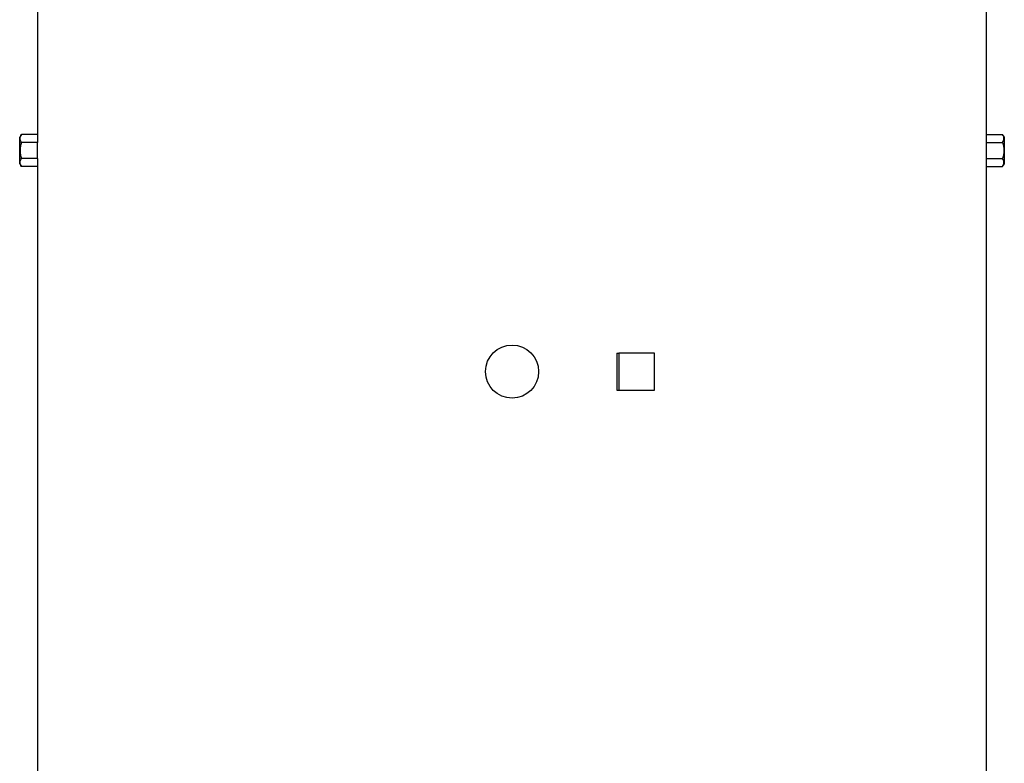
# Model space of a CAD drawing. Header units: millimetres. Extents: x 2363 to 4541, y 1046 to 5834.
# Tile 6 of 9: x 2615 to 3951, y 3579 to 4588. Entities that reach past the tile are written whole.
import ezdxf

# ---------------------------------------------------------------- set-up
doc = ezdxf.new("R2010")
doc.units = ezdxf.units.MM
doc.header["$LTSCALE"] = 2

msp = doc.modelspace()

# ---------------------------------------------------------------- linework, layer by layer
at = {"color": 7, "linetype": 'Continuous', "lineweight": 25}
for p, q in [((2638.8, 4610.1), (2638.8, 4432)), ((3926.8, 4432), (3926.8, 4610.1)), ((2617, 4432), (2614.8, 4428.1)), ((2614.8, 4392.1), (2614.8, 4428.1)), ((2638.8, 4432), (2617, 4432)), ((3926.8, 4432), (3948.5, 4432)), ((3950.8, 4428.1), (3948.5, 4432)), ((3950.8, 4392.1), (3950.8, 4428.1)), ((2639, 4421.1), (2617, 4421.1)), ((2639, 4399.1), (2639, 4421.1)), ((3926.5, 4399.1), (3926.5, 4421.1)), ((3926.5, 4421.1), (3948.5, 4421.1)), ((2639, 4399.1), (2617, 4399.1)), ((3926.5, 4399.1), (3948.5, 4399.1)), ((2614.8, 4392.1), (2617, 4388.2)), ((2638.8, 4388.2), (2617, 4388.2)), ((2638.8, 4388.2), (2638.8, 2490.1)), ((3926.8, 2490.1), (3926.8, 4388.2)), ((3926.8, 4388.2), (3948.5, 4388.2)), ((3948.5, 4388.2), (3950.8, 4392.1)), ((3425.2, 4135.1), (3425.2, 4085.1)), ((3425.2, 4135.1), (3427.9, 4135.1)), ((3427.9, 4135.1), (3427.9, 4085.1)), ((3476.2, 4135.1), (3427.9, 4135.1)), ((3476.2, 4085.1), (3476.2, 4135.1)), ((3425.2, 4085.1), (3427.9, 4085.1)), ((3427.9, 4085.1), (3476.2, 4085.1))]:
    msp.add_line(p, q, dxfattribs=at)
msp.add_circle((3282.8, 4110.1), 36, dxfattribs=at)
for centre, start_param, end_param in [((3282.8, 4432), 3.141593, 3.1711), ((3282.8, 4432), 6.253678, 6.283185), ((3282.8, 4388.2), 3.112085, 3.141593), ((3282.8, 4388.2), 0, 0.029507)]:
    msp.add_ellipse(centre, major_axis=(644, 0), ratio=0.57735, start_param=start_param, end_param=end_param, dxfattribs=at)
for points, knots in [([(2617, 4421.1), (2616.5, 4422), (2616.1, 4422.9), (2615.5, 4424.7), (2615.3, 4425.6), (2615.3, 4427), (2615.4, 4427.5), (2615.5, 4428.4), (2615.6, 4428.9), (2616.1, 4430.2), (2616.5, 4431.1), (2617, 4432)], [0, 0, 0, 0, 0.25, 0.25, 0.5, 0.5, 0.625, 0.625, 0.75, 0.75, 1, 1, 1, 1]), ([(3948.5, 4421.1), (3949, 4422), (3949.4, 4422.9), (3950, 4424.7), (3950.2, 4425.6), (3950.2, 4427), (3950.1, 4427.5), (3950, 4428.4), (3949.9, 4428.9), (3949.4, 4430.2), (3949, 4431.1), (3948.5, 4432)], [0, 0, 0, 0, 0.25, 0.25, 0.5, 0.5, 0.625, 0.625, 0.75, 0.75, 1, 1, 1, 1]), ([(2617, 4421.1), (2616.5, 4419.3), (2616.1, 4417.5), (2615.5, 4413.8), (2615.3, 4412), (2615.3, 4408.2), (2615.5, 4406.4), (2616.1, 4402.7), (2616.5, 4400.9), (2617, 4399.1)], [0, 0, 0, 0, 0.25, 0.25, 0.5, 0.5, 0.75, 0.75, 1, 1, 1, 1]), ([(3948.5, 4421.1), (3949, 4419.3), (3949.4, 4417.5), (3950, 4413.8), (3950.2, 4412), (3950.2, 4408.2), (3950, 4406.4), (3949.4, 4402.7), (3949, 4400.9), (3948.5, 4399.1)], [0, 0, 0, 0, 0.25, 0.25, 0.5, 0.5, 0.75, 0.75, 1, 1, 1, 1]), ([(2617, 4388.2), (2616.5, 4389.1), (2616.1, 4390), (2615.5, 4391.8), (2615.3, 4392.7), (2615.3, 4394.1), (2615.4, 4394.6), (2615.5, 4395.5), (2615.6, 4396), (2616.1, 4397.3), (2616.5, 4398.2), (2617, 4399.1)], [0, 0, 0, 0, 0.25, 0.25, 0.5, 0.5, 0.625, 0.625, 0.75, 0.75, 1, 1, 1, 1]), ([(3948.5, 4388.2), (3949, 4389.1), (3949.4, 4390), (3950, 4391.8), (3950.2, 4392.7), (3950.2, 4394.1), (3950.1, 4394.6), (3950, 4395.5), (3949.9, 4396), (3949.4, 4397.3), (3949, 4398.2), (3948.5, 4399.1)], [0, 0, 0, 0, 0.25, 0.25, 0.5, 0.5, 0.625, 0.625, 0.75, 0.75, 1, 1, 1, 1])]:
    msp.add_open_spline(points, degree=3, knots=knots, dxfattribs=at)

doc.saveas('drawing.dxf')
